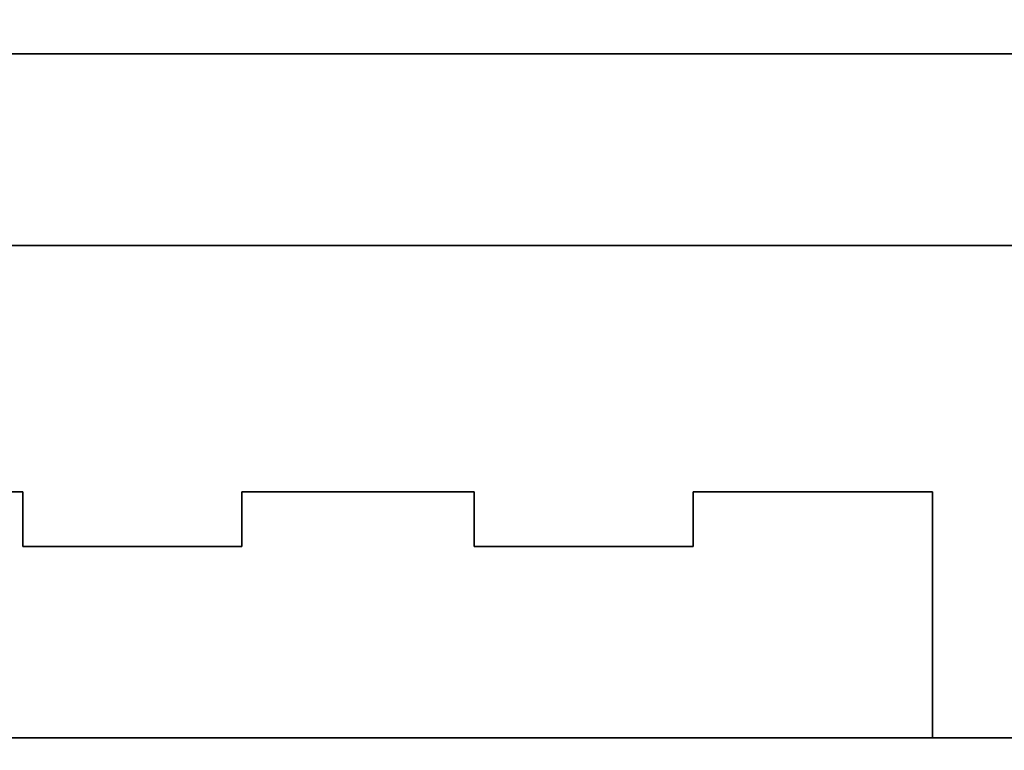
# Model space of a CAD drawing. Header units: millimetres. Extents: x 0 to 1524, y 0 to 1016.
# Tile 251 of 256: x 719.26 to 722.86, y 767.13 to 769.8. Entities that reach past the tile are written whole.
import ezdxf

# ---------------------------------------------------------------- set-up
doc = ezdxf.new("R2010")
doc.units = ezdxf.units.MM
doc.header["$LTSCALE"] = 83.82
doc.layers.get('0').update_dxf_attribs({"linetype": 'CONTINUOUS'})
doc.styles.get("Standard").update_dxf_attribs({"font": 'txt', "width": 0.8})
doc.dimstyles.new('DIMSTYLE_1', dxfattribs={"dimtxt": 15, "dimasz": 12, "dimexe": 0.18, "dimexo": 0.0625, "dimgap": 0.09, "dimtad": 1, "dimzin": 0, "dimdsep": 46, "dimtxsty": 'STANDARD', "dimblk": 'CLOSED', "dimblk1": 'CLOSED', "dimblk2": 'CLOSED', "dimcen": 0.09, "dimadec": 0, "dimazin": 0, "dimtp": 0.01, "dimtm": 0.01, "dimtfac": 1, "dimtofl": 0, "dimtmove": 0, "dimatfit": 3, "dimldrblk": 'CLOSED', "dimfxl": 1, "dimtolj": 1, "dimtzin": 0, "dimarcsym": 0})

# ---------------------------------------------------------------- blocks, each defined once
blk = doc.blocks.new('_CLOSED')
at = {"color": 0, "linetype": 'BYBLOCK'}
for p, q in [((0, 0), (-1, 0.20833)), ((-1, 0.20833), (-1, -0.20833)), ((-1, -0.20833), (0, 0)), ((-1, 0), (0, 0))]:
    blk.add_line(p, q, dxfattribs=at)
blk = doc.blocks.new('*D8')
at = {"color": 2, "linetype": 'CONTINUOUS'}
for p, q in [((743.4875, 787.1161), (417.6691, 787.1161)), ((418.6691, 787.1161), (418.6691, 678.1368)), ((418.6691, 569.1575), (418.6691, 678.1368)), ((571.0558, 569.1575), (417.6691, 569.1575))]:
    blk.add_line(p, q, dxfattribs=at)
at = {"color": 2, "linetype": 'CONTINUOUS', "xscale": 12, "yscale": 12, "zscale": 12}
for p, rotation in [((418.6691, 787.1161), 90), ((418.6691, 569.1575), 270)]:
    blk.add_blockref('_CLOSED', p, dxfattribs=dict(at, rotation=rotation))

msp = doc.modelspace()

# ---------------------------------------------------------------- linework, layer by layer
at = {"color": 6, "linetype": 'CONTINUOUS'}
for p, q in [((717.9194, 769.6775), (723.0694, 769.6775)), ((723.0694, 769.6775), (717.9194, 769.6775)), ((717.9194, 769.6775), (723.0694, 769.6775)), ((723.0694, 769.6775), (717.9194, 769.6775)), ((718.3944, 767.1775), (722.5944, 767.1775)), ((722.5944, 767.1775), (718.3944, 767.1775)), ((718.3944, 767.1775), (722.5944, 767.1775)), ((722.5944, 767.1775), (718.3944, 767.1775))]:
    msp.add_line(p, q, dxfattribs=at)
at = {"color": 7, "linetype": 'CONTINUOUS'}
for p, q in [((718.5194, 769.6775), (722.4694, 769.6775)), ((722.4694, 769.6775), (718.5194, 769.6775)), ((718.5194, 769.6775), (722.4694, 769.6775)), ((722.4694, 769.6775), (718.5194, 769.6775)), ((722.4694, 769.6775), (723.0694, 769.6775)), ((723.0694, 769.6775), (722.4694, 769.6775)), ((722.4694, 769.6775), (723.0694, 769.6775)), ((723.0694, 769.6775), (722.4694, 769.6775)), ((715.8944, 768.9775), (725.0944, 768.9775)), ((725.0944, 768.9775), (715.8944, 768.9775)), ((715.8944, 768.9775), (725.0944, 768.9775)), ((725.0944, 768.9775), (715.8944, 768.9775)), ((718.3944, 768.0775), (719.2694, 768.0775)), ((719.2694, 768.0775), (718.3944, 768.0775)), ((718.3944, 768.0775), (719.2694, 768.0775)), ((719.2694, 768.0775), (718.3944, 768.0775)), ((719.2694, 768.0775), (719.2694, 767.8775)), ((719.2694, 767.8775), (719.2694, 768.0775)), ((719.2694, 768.0775), (719.2694, 767.8775)), ((719.2694, 767.8775), (719.2694, 768.0775)), ((720.0694, 768.0775), (720.9194, 768.0775)), ((720.0694, 767.8775), (720.0694, 768.0775)), ((720.0694, 768.0775), (720.0694, 767.8775)), ((720.9194, 768.0775), (720.0694, 768.0775)), ((720.0694, 768.0775), (720.9194, 768.0775)), ((720.0694, 767.8775), (720.0694, 768.0775)), ((720.0694, 768.0775), (720.0694, 767.8775)), ((720.9194, 768.0775), (720.0694, 768.0775)), ((720.9194, 768.0775), (720.9194, 767.8775)), ((720.9194, 767.8775), (720.9194, 768.0775)), ((720.9194, 768.0775), (720.9194, 767.8775)), ((720.9194, 767.8775), (720.9194, 768.0775)), ((721.7194, 768.0775), (722.5944, 768.0775)), ((721.7194, 767.8775), (721.7194, 768.0775)), ((721.7194, 768.0775), (721.7194, 767.8775)), ((722.5944, 768.0775), (721.7194, 768.0775)), ((721.7194, 768.0775), (722.5944, 768.0775)), ((721.7194, 767.8775), (721.7194, 768.0775)), ((721.7194, 768.0775), (721.7194, 767.8775)), ((722.5944, 768.0775), (721.7194, 768.0775)), ((722.5944, 768.0775), (722.5944, 767.1775)), ((722.5944, 767.1775), (722.5944, 768.0775)), ((722.5944, 768.0775), (722.5944, 767.1775)), ((722.5944, 767.1775), (722.5944, 768.0775)), ((719.2694, 767.8775), (720.0694, 767.8775)), ((720.0694, 767.8775), (719.2694, 767.8775)), ((719.2694, 767.8775), (720.0694, 767.8775)), ((720.0694, 767.8775), (719.2694, 767.8775)), ((720.9194, 767.8775), (721.7194, 767.8775)), ((721.7194, 767.8775), (720.9194, 767.8775)), ((720.9194, 767.8775), (721.7194, 767.8775)), ((721.7194, 767.8775), (720.9194, 767.8775)), ((722.5944, 767.1775), (718.3944, 767.1775)), ((718.3944, 767.1775), (722.5944, 767.1775)), ((722.5944, 767.1775), (718.3944, 767.1775)), ((718.3944, 767.1775), (722.5944, 767.1775)), ((722.4694, 767.1775), (718.5194, 767.1775)), ((718.5194, 767.1775), (722.4694, 767.1775)), ((722.4694, 767.1775), (718.5194, 767.1775)), ((718.5194, 767.1775), (722.4694, 767.1775)), ((719.6444, 767.1775), (721.3444, 767.1775)), ((721.3444, 767.1775), (719.6444, 767.1775)), ((719.6444, 767.1775), (721.3444, 767.1775)), ((721.3444, 767.1775), (719.6444, 767.1775)), ((723.0694, 767.1775), (722.4694, 767.1775)), ((722.4694, 767.1775), (723.0694, 767.1775)), ((723.0694, 767.1775), (722.4694, 767.1775)), ((722.4694, 767.1775), (723.0694, 767.1775))]:
    msp.add_line(p, q, dxfattribs=at)

# ---------------------------------------------------------------- dimensions: what is measured, and where the dimension line sits
at = {"color": 2, "linetype": 'CONTINUOUS'}
dim = msp.add_linear_dim(base=(418.6691, 787.1161), p1=(571.0558, 569.1575), p2=(743.4875, 787.1161), angle=90, dimstyle='DIMSTYLE_1', dxfattribs=at)
dim.commit()
dim.dimension.update_dxf_attribs({"geometry": '*D8', "text_midpoint": (414.9191, 642.1368), "dimtype": 160})

doc.saveas('drawing.dxf')
